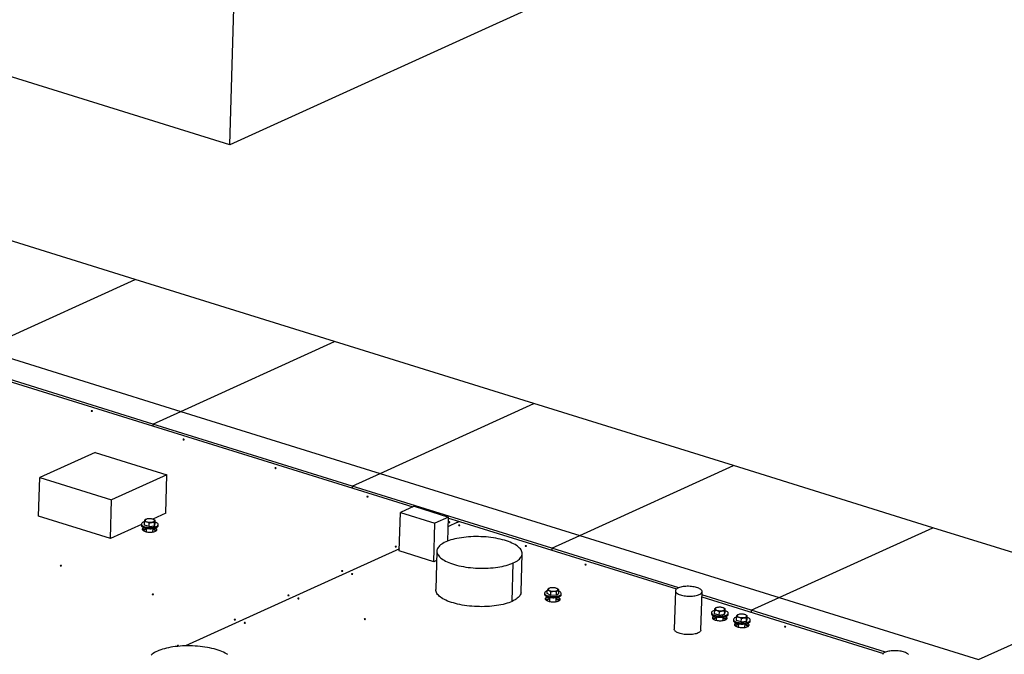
# Model space of a CAD drawing. Header units: millimetres. Extents: x 5 to 589, y 5 to 415.
# Tile 83 of 104: x 477 to 536, y 156 to 194. Entities that reach past the tile are written whole.
import ezdxf

# ---------------------------------------------------------------- set-up
doc = ezdxf.new("R2010")
doc.units = ezdxf.units.MM
doc.layers.add('TRAIT-FORT', color=4, linetype='Continuous', lineweight=25)

msp = doc.modelspace()

# ---------------------------------------------------------------- linework, layer by layer
at = {"layer": 'TRAIT-FORT', "color": 4, "linetype": 'Continuous', "lineweight": 25}
for p, q in [((489.90348, 186.36008), (335.50585, 234.38312)), ((553.97121, 215.46901), (489.90348, 186.36008)), ((489.90348, 186.36008), (490.14692, 194.48625)), ((484.26248, 178.34858), (472.38574, 182.04266)), ((475.10995, 174.19016), (484.26248, 178.34858)), ((496.13922, 174.6545), (484.26248, 178.34858)), ((475.10995, 174.19016), (486.98669, 170.49608)), ((486.98669, 170.49608), (496.13922, 174.6545)), ((508.01597, 170.96042), (496.13922, 174.6545)), ((485.32341, 169.74037), (473.44666, 173.43445)), ((476.36248, 172.41078), (500.80364, 164.80872)), ((498.86343, 166.802), (508.01597, 170.96042)), ((519.89271, 167.26634), (508.01597, 170.96042)), ((485.32341, 169.74037), (486.98669, 170.49608)), ((486.98669, 170.49608), (498.86343, 166.802)), ((485.32341, 169.74037), (485.31994, 169.6247)), ((497.20015, 166.04629), (485.32341, 169.74037)), ((481.88405, 168.04597), (478.59078, 166.54968)), ((481.88405, 168.04597), (486.15758, 166.71675)), ((510.74017, 163.10792), (519.89271, 167.26634)), ((531.76945, 163.57226), (519.89271, 167.26634)), ((478.52227, 164.26274), (478.59078, 166.54968)), ((478.59078, 166.54968), (482.86431, 165.22047)), ((486.15758, 166.71675), (482.86431, 165.22047)), ((486.08907, 164.42981), (486.15758, 166.71675)), ((497.20015, 166.04629), (498.86343, 166.802)), ((498.86343, 166.802), (510.74017, 163.10792)), ((497.20015, 166.04629), (497.19668, 165.93062)), ((509.07689, 162.35221), (497.20015, 166.04629)), ((482.7958, 162.93353), (482.86431, 165.22047)), ((500.88392, 164.8452), (500.06894, 164.47491)), ((500.88392, 164.8452), (502.93782, 164.20637)), ((482.7958, 162.93353), (478.52227, 164.26274)), ((486.08907, 164.42981), (485.31922, 164.08004)), ((500.00043, 162.18798), (500.06894, 164.47491)), ((500.06894, 164.47491), (502.12283, 163.83608)), ((502.93782, 164.20637), (502.12283, 163.83608)), ((502.89507, 162.77947), (502.93782, 164.20637)), ((484.63965, 163.77127), (482.7958, 162.93353)), ((484.64001, 163.78339), (484.63792, 163.71373)), ((484.82381, 163.72416), (484.82978, 163.92341)), ((485.10448, 163.64185), (484.82381, 163.72416)), ((484.94254, 164.07938), (484.91479, 164.06955)), ((485.10448, 163.64185), (485.11045, 163.8411)), ((485.10448, 163.64185), (485.42046, 163.68611)), ((485.37065, 164.06052), (485.35529, 164.06702)), ((485.42046, 163.68611), (485.42643, 163.88536)), ((485.42046, 163.68611), (485.45576, 163.81267)), ((485.45576, 163.81267), (485.46173, 164.01192)), ((485.63747, 163.68379), (485.63956, 163.75344)), ((502.05432, 161.54914), (502.12283, 163.83608)), ((503.42707, 163.87599), (502.92103, 163.64608)), ((502.93599, 164.14549), (503.57981, 163.94524)), ((503.42745, 163.87601), (503.57981, 163.94524)), ((503.57981, 163.94524), (516.50657, 159.92457)), ((484.93271, 163.53538), (484.92652, 163.32876)), ((485.32635, 163.31678), (485.33253, 163.5234)), ((509.07689, 162.35221), (510.74017, 163.10792)), ((510.74017, 163.10792), (522.61692, 159.41384)), ((522.61692, 159.41384), (531.76945, 163.57226)), ((543.64619, 159.87818), (531.76945, 163.57226)), ((500.00441, 162.32092), (487.2768, 156.53818)), ((502.05432, 161.54914), (500.00043, 162.18798)), ((502.23756, 162.17593), (502.16905, 159.88899)), ((507.24661, 159.73688), (507.31512, 162.02382)), ((509.07689, 162.35221), (509.07342, 162.23654)), ((516.64174, 159.99928), (509.07689, 162.35221)), ((502.22105, 161.62489), (502.05432, 161.54914)), ((506.7189, 159.18742), (506.78741, 161.47436)), ((508.64733, 159.67571), (508.64524, 159.60605)), ((508.80424, 159.65165), (508.81021, 159.8509)), ((509.01768, 159.54523), (508.80424, 159.65165)), ((508.94986, 159.9717), (508.92111, 159.96151)), ((509.01768, 159.54523), (509.02365, 159.74447)), ((509.36054, 159.55431), (509.01768, 159.54523)), ((509.36054, 159.55431), (509.36651, 159.75356)), ((509.36054, 159.55431), (509.48997, 159.66982)), ((509.37413, 159.95446), (509.36261, 159.95934)), ((509.48997, 159.66982), (509.49594, 159.86907)), ((509.64479, 159.57611), (509.64688, 159.64576)), ((516.44077, 159.81241), (516.37226, 157.52547)), ((517.95905, 157.47793), (518.02756, 159.76487)), ((520.95363, 158.65813), (518.02173, 159.57005)), ((534.49366, 155.71976), (543.64619, 159.87818)), ((508.94003, 159.42769), (508.93264, 159.18107)), ((509.33247, 159.1691), (509.33985, 159.41572)), ((518.01826, 159.45438), (528.82473, 156.09319)), ((520.95363, 158.65813), (522.61692, 159.41384)), ((522.61692, 159.41384), (534.49366, 155.71976)), ((518.58873, 158.51324), (518.58665, 158.44358)), ((518.77254, 158.45401), (518.77851, 158.65326)), ((519.05321, 158.3717), (518.77254, 158.45401)), ((518.89126, 158.80923), (518.86352, 158.7994)), ((519.05321, 158.3717), (519.05918, 158.57095)), ((519.05321, 158.3717), (519.36918, 158.41596)), ((519.31938, 158.79037), (519.30402, 158.79687)), ((519.36918, 158.41596), (519.37515, 158.61521)), ((519.36918, 158.41596), (519.40448, 158.54252)), ((519.40448, 158.54252), (519.41045, 158.74177)), ((519.5862, 158.41364), (519.58829, 158.48329)), ((520.1985, 158.40264), (520.17076, 158.3928)), ((520.62661, 158.38377), (520.61126, 158.39027)), ((520.71172, 158.13592), (520.71769, 158.33517)), ((520.95363, 158.65813), (520.95016, 158.54246)), ((528.9599, 156.1679), (520.95363, 158.65813)), ((518.88144, 158.26523), (518.87525, 158.05861)), ((519.27507, 158.04663), (519.28126, 158.25325)), ((519.89597, 158.10664), (519.89389, 158.03699)), ((520.07978, 158.04741), (520.08574, 158.24666)), ((520.36045, 157.96511), (520.07978, 158.04741)), ((520.18868, 157.85863), (520.18249, 157.65201)), ((520.36045, 157.96511), (520.36642, 158.16436)), ((520.36045, 157.96511), (520.67642, 158.00936)), ((520.58231, 157.64003), (520.5885, 157.84665)), ((520.67642, 158.00936), (520.68239, 158.20861)), ((520.67642, 158.00936), (520.71172, 158.13592)), ((520.89344, 158.00704), (520.89552, 158.0767))]:
    msp.add_line(p, q, dxfattribs=at)
at = {"layer": 'TRAIT-FORT', "color": 4, "linetype": 'Continuous', "lineweight": 25, "flags": 128}
for points in [[(481.71844, 170.51138), (481.72537, 170.51637), (481.72642, 170.52211), (481.72144, 170.52771), (481.71118, 170.53232), (481.6972, 170.53525), (481.68163, 170.53604), (481.66685, 170.53458), (481.6551, 170.53108), (481.64817, 170.52609), (481.64712, 170.52036), (481.6521, 170.51476), (481.66236, 170.51014), (481.67634, 170.50722), (481.69191, 170.50642), (481.70669, 170.50789), (481.71844, 170.51138)], [(487.18966, 168.80964), (487.19659, 168.81463), (487.19764, 168.82037), (487.19266, 168.82597), (487.1824, 168.83058), (487.16842, 168.83351), (487.15285, 168.8343), (487.13807, 168.83284), (487.12632, 168.82934), (487.11939, 168.82435), (487.11834, 168.81862), (487.12332, 168.81302), (487.13358, 168.8084), (487.14756, 168.80548), (487.16313, 168.80469), (487.17791, 168.80615), (487.18966, 168.80964)], [(492.66088, 167.1079), (492.66781, 167.11289), (492.66886, 167.11863), (492.66388, 167.12423), (492.65362, 167.12884), (492.63964, 167.13177), (492.62407, 167.13256), (492.60929, 167.1311), (492.59754, 167.1276), (492.59061, 167.12261), (492.58956, 167.11688), (492.59454, 167.11128), (492.6048, 167.10666), (492.61878, 167.10374), (492.63435, 167.10295), (492.64913, 167.10441), (492.66088, 167.1079)], [(498.1321, 165.40616), (498.13903, 165.41116), (498.14008, 165.41689), (498.1351, 165.42249), (498.12483, 165.4271), (498.11086, 165.43003), (498.09529, 165.43082), (498.08051, 165.42936), (498.06876, 165.42586), (498.06183, 165.42087), (498.06077, 165.41514), (498.06576, 165.40954), (498.07602, 165.40492), (498.09, 165.402), (498.10556, 165.40121), (498.12035, 165.40267), (498.1321, 165.40616)], [(484.6379, 163.7129), (484.64193, 163.68813), (484.6548, 163.66355), (484.67628, 163.6396), (484.706, 163.61671), (484.74343, 163.59528), (484.78789, 163.5757), (484.83859, 163.55831), (484.89463, 163.54343), (484.95501, 163.53133), (485.01865, 163.52221), (485.08441, 163.51624), (485.15113, 163.51352), (485.2176, 163.51412), (485.28265, 163.518), (485.34511, 163.52512), (485.40387, 163.53533), (485.45788, 163.54846), (485.50618, 163.56427), (485.5479, 163.58248), (485.5823, 163.60277), (485.60877, 163.62477), (485.62683, 163.64809), (485.63616, 163.67231), (485.63747, 163.68379)], [(484.82894, 163.92129), (484.79469, 163.91113), (484.74958, 163.89408), (484.71143, 163.87479), (484.68093, 163.8536), (484.65861, 163.83089), (484.64489, 163.80706), (484.63999, 163.78255)], [(484.63999, 163.78255), (484.64401, 163.75778), (484.65688, 163.73321), (484.67837, 163.70926), (484.70809, 163.68636), (484.74552, 163.66494), (484.78998, 163.64535), (484.84068, 163.62797), (484.89672, 163.61309), (484.9571, 163.60098), (485.02074, 163.59186), (485.0865, 163.58589), (485.15321, 163.58318), (485.21969, 163.58377), (485.28473, 163.58766), (485.3472, 163.59477), (485.40596, 163.60498), (485.45997, 163.61811), (485.50826, 163.63392), (485.54998, 163.65213), (485.58438, 163.67242), (485.61085, 163.69442), (485.62891, 163.71774), (485.63825, 163.74196), (485.63868, 163.76666), (485.63022, 163.79138), (485.613, 163.8157), (485.58734, 163.83918), (485.55369, 163.86139), (485.51266, 163.88194), (485.46497, 163.90046), (485.45845, 163.90266)], [(484.86334, 164.01867), (484.8627, 163.99978), (484.8712, 163.98093), (484.88856, 163.9627), (484.91421, 163.94569), (484.94733, 163.93045), (484.98687, 163.91746), (485.03154, 163.90715), (485.07992, 163.89983), (485.13044, 163.89576), (485.18149, 163.89505), (485.23142, 163.89774), (485.27863, 163.90373), (485.3216, 163.91284), (485.35895, 163.92476), (485.38948, 163.93913), (485.41221, 163.95547), (485.4264, 163.97325), (485.43161, 163.99192), (485.42766, 164.01087), (485.41468, 164.02948), (485.39309, 164.04717), (485.36358, 164.06336), (485.32711, 164.07753), (485.28483, 164.08923), (485.23812, 164.09808), (485.18847, 164.1038), (485.13748, 164.1062), (485.08678, 164.10521), (485.03802, 164.10085), (484.99275, 164.09327), (484.95242, 164.08271), (484.91835, 164.06951), (484.89161, 164.0541), (484.87308, 164.03697), (484.86334, 164.01867)], [(503.00948, 163.88913), (503.01641, 163.89412), (503.01746, 163.89985), (503.01248, 163.90545), (503.00222, 163.91007), (502.98824, 163.91299), (502.97267, 163.91378), (502.95789, 163.91232), (502.94614, 163.90883), (502.93921, 163.90383), (502.93816, 163.8981), (502.94314, 163.8925), (502.9534, 163.88789), (502.96738, 163.88496), (502.98295, 163.88417), (502.99773, 163.88563), (503.00948, 163.88913)], [(503.60332, 163.70442), (503.61025, 163.70942), (503.6113, 163.71515), (503.60632, 163.72075), (503.59605, 163.72536), (503.58208, 163.72829), (503.56651, 163.72908), (503.55173, 163.72762), (503.53998, 163.72412), (503.53305, 163.71913), (503.53199, 163.7134), (503.53698, 163.7078), (503.54724, 163.70318), (503.56122, 163.70026), (503.57678, 163.69947), (503.59157, 163.70093), (503.60332, 163.70442)], [(484.7857, 163.57494), (484.78434, 163.57433), (484.74987, 163.55597), (484.72316, 163.53579), (484.70475, 163.51421), (484.69501, 163.49165), (484.69413, 163.46859), (484.70215, 163.44548), (484.71889, 163.4228), (484.74402, 163.40102), (484.77701, 163.38057), (484.81721, 163.36187), (484.86379, 163.3453), (484.91581, 163.3312), (484.9722, 163.31986), (485.03182, 163.3115), (485.09345, 163.3063), (485.15584, 163.30436), (485.21772, 163.30573), (485.27783, 163.31037), (485.33495, 163.31819), (485.38791, 163.32903), (485.43563, 163.34268), (485.47715, 163.35884)], [(484.83542, 163.55909), (484.82481, 163.55567), (484.78329, 163.5395), (484.74883, 163.52114), (484.72212, 163.50097), (484.7037, 163.47938), (484.69546, 163.4622)], [(484.83497, 163.55895), (484.82481, 163.55567), (484.78329, 163.5395), (484.74883, 163.52114), (484.72212, 163.50097), (484.7037, 163.47938), (484.69546, 163.4622)], [(485.56498, 163.43615), (485.55829, 163.45286), (485.54155, 163.47554), (485.51643, 163.49733), (485.48343, 163.51778), (485.44323, 163.53648), (485.43107, 163.54124)], [(485.56498, 163.43615), (485.55829, 163.45286), (485.54155, 163.47554), (485.51643, 163.49733), (485.48343, 163.51778), (485.44323, 163.53648), (485.43151, 163.54107)], [(485.47715, 163.35884), (485.51161, 163.3772), (485.53832, 163.39738), (485.55674, 163.41896), (485.56648, 163.44152), (485.56735, 163.46458), (485.55934, 163.48769), (485.5426, 163.51037), (485.51747, 163.53215), (485.48447, 163.5526), (485.48165, 163.5541)], [(506.78741, 161.47436), (506.87569, 161.51717), (506.95659, 161.56203), (507.02984, 161.60878), (507.09517, 161.65726), (507.15235, 161.70728), (507.20119, 161.75869), (507.24151, 161.81129), (507.27318, 161.86491), (507.29607, 161.91936), (507.31011, 161.97444), (507.31525, 162.02995), (507.31148, 162.08572), (507.2988, 162.14153), (507.27726, 162.1972), (507.24693, 162.25253), (507.20793, 162.30732), (507.16038, 162.36138), (507.10447, 162.41452), (507.04037, 162.46656), (506.96832, 162.51731), (506.88857, 162.56659), (506.80141, 162.61423), (506.70713, 162.66007), (506.60606, 162.70394), (506.49857, 162.74569), (506.38504, 162.78517), (506.26585, 162.82224), (506.14142, 162.85677), (506.01221, 162.88865), (505.87865, 162.91776), (505.74122, 162.94399), (505.6004, 162.96726), (505.45669, 162.98748), (505.31059, 163.00458), (505.16261, 163.01851), (505.01327, 163.0292), (504.86311, 163.03664), (504.71263, 163.04078), (504.56238, 163.04162), (504.41289, 163.03915), (504.26466, 163.03338), (504.11824, 163.02434), (503.97413, 163.01204), (503.83283, 162.99654), (503.69485, 162.9779), (503.56067, 162.95616), (503.43076, 162.93142), (503.30558, 162.90376), (503.18556, 162.87328), (503.07113, 162.84008), (502.96268, 162.80428), (502.86061, 162.766), (502.76527, 162.72539)], [(499.81538, 162.4379), (499.82231, 162.44289), (499.82336, 162.44863), (499.81838, 162.45423), (499.80812, 162.45884), (499.79414, 162.46176), (499.77857, 162.46256), (499.76379, 162.46109), (499.75204, 162.4576), (499.74511, 162.45261), (499.74406, 162.44687), (499.74904, 162.44127), (499.7593, 162.43666), (499.77328, 162.43374), (499.78885, 162.43294), (499.80363, 162.43441), (499.81538, 162.4379)], [(502.76527, 162.72539), (502.67699, 162.68258), (502.59609, 162.63772), (502.52284, 162.59097), (502.45751, 162.5425), (502.40033, 162.49247), (502.35149, 162.44106), (502.31117, 162.38846), (502.27951, 162.33484), (502.25661, 162.28039), (502.24257, 162.22531), (502.23743, 162.1698), (502.2412, 162.11403), (502.25389, 162.05822), (502.27543, 162.00255), (502.30575, 161.94722), (502.34475, 161.89243), (502.3923, 161.83837), (502.44822, 161.78523), (502.51231, 161.73319), (502.58436, 161.68244), (502.66411, 161.63316), (502.75128, 161.58552), (502.84556, 161.53968), (502.94662, 161.49581), (503.05411, 161.45406), (503.16765, 161.41458), (503.28684, 161.37751), (503.41126, 161.34298), (503.54047, 161.3111), (503.67403, 161.282), (503.81146, 161.25576), (503.95228, 161.2325), (504.09599, 161.21228), (504.24209, 161.19517), (504.39007, 161.18125), (504.53941, 161.17055), (504.68957, 161.16311), (504.84005, 161.15897), (504.9903, 161.15813), (505.13979, 161.1606), (505.28801, 161.16637), (505.43444, 161.17541), (505.57855, 161.18771), (505.71984, 161.20321), (505.85782, 161.22186), (505.99201, 161.24359), (506.12192, 161.26833), (506.2471, 161.29599), (506.36712, 161.32647), (506.48155, 161.35967), (506.58999, 161.39547), (506.69207, 161.43375), (506.78741, 161.47436)], [(507.56223, 162.47306), (507.56916, 162.47806), (507.57021, 162.48379), (507.56523, 162.48939), (507.55497, 162.494), (507.54099, 162.49693), (507.52542, 162.49772), (507.51064, 162.49626), (507.49889, 162.49276), (507.49196, 162.48777), (507.49091, 162.48204), (507.49589, 162.47644), (507.50615, 162.47182), (507.52013, 162.4689), (507.5357, 162.46811), (507.55048, 162.46957), (507.56223, 162.47306)], [(479.88448, 161.30299), (479.89141, 161.30799), (479.89247, 161.31372), (479.88748, 161.31932), (479.87722, 161.32393), (479.86324, 161.32686), (479.84768, 161.32765), (479.83289, 161.32619), (479.82114, 161.32269), (479.81421, 161.3177), (479.81316, 161.31197), (479.81814, 161.30637), (479.82841, 161.30175), (479.84238, 161.29883), (479.85795, 161.29804), (479.87273, 161.2995), (479.88448, 161.30299)], [(511.12525, 161.36484), (511.13218, 161.36983), (511.13324, 161.37556), (511.12825, 161.38116), (511.11799, 161.38578), (511.10401, 161.3887), (511.08845, 161.3895), (511.07366, 161.38803), (511.06191, 161.38454), (511.05498, 161.37955), (511.05393, 161.37381), (511.05891, 161.36821), (511.06918, 161.3636), (511.08315, 161.36067), (511.09872, 161.35988), (511.1135, 161.36134), (511.12525, 161.36484)], [(496.62128, 160.98667), (496.62821, 160.99167), (496.62926, 160.9974), (496.62428, 161.003), (496.61402, 161.00761), (496.60004, 161.01054), (496.58447, 161.01133), (496.56969, 161.00987), (496.55794, 161.00637), (496.55101, 161.00138), (496.54996, 160.99565), (496.55494, 160.99005), (496.5652, 160.98543), (496.57918, 160.98251), (496.59475, 160.98172), (496.60953, 160.98318), (496.62128, 160.98667)], [(497.21512, 160.80197), (497.22205, 160.80696), (497.2231, 160.81269), (497.21812, 160.81829), (497.20785, 160.82291), (497.19388, 160.82583), (497.17831, 160.82663), (497.16353, 160.82516), (497.15178, 160.82167), (497.14485, 160.81668), (497.14379, 160.81094), (497.14878, 160.80534), (497.15904, 160.80073), (497.17302, 160.7978), (497.18858, 160.79701), (497.20337, 160.79847), (497.21512, 160.80197)], [(517.86264, 159.59316), (517.91056, 159.61766), (517.95082, 159.64409), (517.98296, 159.67216), (518.00661, 159.70156), (518.02151, 159.73193), (518.02749, 159.76296), (518.02448, 159.79427), (518.01251, 159.82552), (517.99173, 159.85635), (517.96236, 159.88641), (517.92475, 159.91537), (517.8793, 159.94288), (517.82655, 159.96866), (517.76709, 159.99239), (517.70159, 160.01381), (517.63079, 160.03269), (517.5555, 160.04879), (517.47657, 160.06195), (517.39489, 160.07201), (517.31139, 160.07887), (517.22701, 160.08243), (517.14272, 160.08267), (517.05946, 160.07957), (516.97818, 160.07318), (516.8998, 160.06356), (516.82521, 160.05083), (516.75526, 160.03512), (516.69073, 160.01663), (516.63236, 159.99555), (516.5808, 159.97213), (516.53665, 159.94663), (516.50041, 159.91933), (516.47247, 159.89056), (516.45317, 159.86063), (516.44272, 159.82989), (516.44123, 159.79868), (516.44873, 159.76735), (516.46512, 159.73627), (516.49023, 159.70578), (516.52377, 159.67623), (516.56536, 159.64795), (516.61453, 159.62127), (516.67072, 159.59648), (516.73329, 159.57387), (516.80153, 159.55369), (516.87468, 159.53618), (516.9519, 159.52152), (517.03232, 159.5099), (517.11503, 159.50143), (517.19909, 159.49621), (517.28354, 159.49431), (517.36744, 159.49574), (517.44982, 159.50049), (517.52976, 159.50851), (517.60635, 159.5197), (517.67873, 159.53394), (517.74607, 159.55106), (517.8076, 159.57088), (517.86264, 159.59316)], [(485.3557, 159.60125), (485.36263, 159.60625), (485.36368, 159.61198), (485.3587, 159.61758), (485.34844, 159.62219), (485.33446, 159.62512), (485.31889, 159.62591), (485.30411, 159.62445), (485.29236, 159.62095), (485.28543, 159.61596), (485.28438, 159.61023), (485.28936, 159.60463), (485.29962, 159.60001), (485.3136, 159.59709), (485.32917, 159.5963), (485.34395, 159.59776), (485.3557, 159.60125)], [(493.42718, 159.53544), (493.43411, 159.54044), (493.43517, 159.54617), (493.43018, 159.55177), (493.41992, 159.55638), (493.40594, 159.55931), (493.39038, 159.5601), (493.37559, 159.55864), (493.36384, 159.55515), (493.35691, 159.55015), (493.35586, 159.54442), (493.36084, 159.53882), (493.37111, 159.53421), (493.38508, 159.53128), (493.40065, 159.53049), (493.41543, 159.53195), (493.42718, 159.53544)], [(506.7189, 159.18742), (506.62355, 159.14681), (506.52148, 159.10853), (506.41304, 159.07273), (506.29861, 159.03953), (506.17859, 159.00905), (506.05341, 158.98139), (505.92349, 158.95665), (505.78931, 158.93492), (505.65133, 158.91627), (505.51004, 158.90077), (505.36593, 158.88847), (505.2195, 158.87943), (505.07128, 158.87366), (504.92178, 158.87119), (504.77153, 158.87203), (504.62106, 158.87617), (504.47089, 158.88361), (504.32156, 158.89431), (504.17358, 158.90823), (504.02748, 158.92533), (503.88376, 158.94556), (503.74294, 158.96882), (503.60552, 158.99506), (503.47196, 159.02416), (503.34274, 159.05604), (503.21832, 159.09057), (503.09913, 159.12764), (502.98559, 159.16712), (502.8781, 159.20887), (502.77704, 159.25274), (502.68276, 159.29858), (502.59559, 159.34622), (502.51585, 159.3955), (502.4438, 159.44625), (502.3797, 159.49829), (502.32378, 159.55143), (502.27624, 159.60549), (502.23723, 159.66028), (502.20691, 159.71561), (502.18537, 159.77128), (502.17269, 159.82709), (502.16891, 159.88286), (502.1691, 159.89083)], [(507.24661, 159.73688), (507.2416, 159.6875), (507.22756, 159.63242), (507.20467, 159.57798), (507.173, 159.52436), (507.13268, 159.47175), (507.08384, 159.42034), (507.02666, 159.37032), (506.96132, 159.32184), (506.88808, 159.2751), (506.80717, 159.23024), (506.7189, 159.18742)], [(508.64524, 159.60605), (508.64729, 159.58709), (508.6578, 159.56242), (508.67701, 159.53826), (508.70457, 159.51504), (508.73999, 159.49318), (508.78264, 159.47307)], [(508.80885, 159.80565), (508.76834, 159.79121), (508.72826, 159.77248), (508.69564, 159.75177), (508.67109, 159.72943), (508.65503, 159.70586), (508.64775, 159.68149), (508.64938, 159.65675), (508.65989, 159.63207), (508.6791, 159.60791), (508.70666, 159.5847), (508.74208, 159.56284), (508.78472, 159.54272)], [(508.78264, 159.47307), (508.83175, 159.45506), (508.88645, 159.43948), (508.94577, 159.42661), (509.00864, 159.41667), (509.07395, 159.40984), (509.14052, 159.40625), (509.20718, 159.40595), (509.27273, 159.40896), (509.33599, 159.41522), (509.39585, 159.42462), (509.45123, 159.43698), (509.50115, 159.4521), (509.54472, 159.4697), (509.58115, 159.48946), (509.60979, 159.51104), (509.63015, 159.53404), (509.64184, 159.55807), (509.64479, 159.57611)], [(508.78472, 159.54272), (508.83384, 159.52472), (508.88854, 159.50914), (508.94786, 159.49626), (509.01073, 159.48632), (509.07604, 159.47949), (509.14261, 159.4759), (509.20927, 159.4756), (509.27481, 159.47861), (509.33808, 159.48487), (509.39794, 159.49427), (509.45332, 159.50664), (509.50324, 159.52175), (509.5468, 159.53935), (509.58323, 159.55911), (509.61188, 159.58069), (509.63223, 159.6037), (509.64393, 159.62772), (509.64676, 159.65233), (509.64068, 159.67709), (509.62578, 159.70156), (509.60235, 159.72531), (509.57079, 159.74789), (509.53167, 159.76893), (509.49342, 159.78514)], [(508.92972, 159.83373), (508.96468, 159.81905), (509.00573, 159.80674), (509.05154, 159.7972), (509.10065, 159.79073), (509.15148, 159.78756), (509.20239, 159.78776), (509.25174, 159.79135), (509.29796, 159.7982), (509.33955, 159.80809), (509.37518, 159.82072), (509.4037, 159.83566), (509.4242, 159.85244), (509.43601, 159.87052), (509.43877, 159.88932), (509.43237, 159.90824), (509.41703, 159.92666), (509.39323, 159.944), (509.36175, 159.9597), (509.3236, 159.97325), (509.27999, 159.98422), (509.23234, 159.99225), (509.18217, 159.99709), (509.13109, 159.99859), (509.08076, 159.99668), (509.03278, 159.99144), (508.9887, 159.98304), (508.94994, 159.97173), (508.91773, 159.95789), (508.89312, 159.94197), (508.8769, 159.92447), (508.86958, 159.90595), (508.87141, 159.88701), (508.88233, 159.86827), (508.90197, 159.85031), (508.92972, 159.83373)], [(494.02102, 159.35074), (494.02795, 159.35573), (494.029, 159.36147), (494.02402, 159.36707), (494.01376, 159.37168), (493.99978, 159.37461), (493.98421, 159.3754), (493.96943, 159.37394), (493.95768, 159.37044), (493.95075, 159.36545), (493.9497, 159.35972), (493.95468, 159.35412), (493.96494, 159.3495), (493.97892, 159.34658), (493.99449, 159.34578), (494.00927, 159.34725), (494.02102, 159.35074)], [(508.83176, 159.45424), (508.80074, 159.44333), (508.76243, 159.42593), (508.73141, 159.40654), (508.70829, 159.38555), (508.69352, 159.36336), (508.68737, 159.34041), (508.68998, 159.31714), (508.70129, 159.294), (508.72108, 159.27145), (508.74896, 159.24992), (508.7844, 159.22984), (508.8267, 159.21159), (508.87504, 159.19553), (508.92849, 159.18198), (508.98598, 159.17118), (509.04642, 159.16337), (509.10863, 159.15868), (509.17138, 159.15721), (509.23347, 159.15899), (509.29368, 159.16399), (509.35084, 159.17209), (509.40383, 159.18316), (509.45164, 159.19697), (509.49332, 159.21326), (509.49332, 159.21326)], [(508.89894, 159.43686), (508.89507, 159.43606), (508.84455, 159.42359), (508.79969, 159.40851), (508.76139, 159.3911), (508.73037, 159.37171), (508.70725, 159.35072), (508.69247, 159.32853), (508.68917, 159.32007)], [(508.89785, 159.43663), (508.89507, 159.43606), (508.84455, 159.42359), (508.79969, 159.40851), (508.76139, 159.3911), (508.73037, 159.37171), (508.70725, 159.35072), (508.69247, 159.32853), (508.68917, 159.32007)], [(508.9368, 159.31961), (508.89622, 159.30999), (508.85466, 159.29642), (508.81963, 159.2805), (508.79195, 159.26262), (508.77227, 159.24317), (508.76767, 159.23659)], [(509.50047, 159.21464), (509.49517, 159.22307), (509.47605, 159.24359), (509.4489, 159.26301), (509.41435, 159.28086), (509.37321, 159.29673), (509.33662, 159.30764)], [(509.58382, 159.29326), (509.57844, 159.30781), (509.56285, 159.3307), (509.53896, 159.3528), (509.50722, 159.37365), (509.46825, 159.39286), (509.42282, 159.41006), (509.38142, 159.4224)], [(509.58382, 159.29326), (509.57844, 159.30781), (509.56285, 159.3307), (509.53896, 159.3528), (509.50722, 159.37365), (509.46825, 159.39286), (509.42282, 159.41006), (509.3825, 159.42211)], [(509.49332, 159.21326), (509.52807, 159.2317), (509.5552, 159.25193), (509.5742, 159.27358), (509.58468, 159.2962), (509.58646, 159.31937), (509.57948, 159.34263), (509.56389, 159.36553), (509.54, 159.38762), (509.50826, 159.40848), (509.46929, 159.42769), (509.44952, 159.43573)], [(518.58663, 158.44275), (518.59065, 158.41798), (518.60352, 158.3934), (518.62501, 158.36945), (518.65473, 158.34656), (518.69215, 158.32513), (518.73662, 158.30555), (518.78732, 158.28816), (518.84336, 158.27328), (518.90374, 158.26118), (518.96737, 158.25206), (519.03314, 158.24609), (519.09985, 158.24337), (519.16632, 158.24397), (519.23137, 158.24785), (519.29383, 158.25497), (519.35259, 158.26518), (519.4066, 158.27831), (519.4549, 158.29412), (519.49662, 158.31233), (519.53102, 158.33262), (519.55749, 158.35462), (519.57555, 158.37794), (519.58488, 158.40216), (519.5862, 158.41364)], [(518.77767, 158.65114), (518.74341, 158.64098), (518.6983, 158.62393), (518.66016, 158.60464), (518.62965, 158.58345), (518.60734, 158.56074), (518.59361, 158.53691), (518.58872, 158.5124)], [(518.58872, 158.5124), (518.59274, 158.48763), (518.60561, 158.46306), (518.6271, 158.43911), (518.65682, 158.41621), (518.69424, 158.39479), (518.7387, 158.3752), (518.7894, 158.35782), (518.84545, 158.34294), (518.90582, 158.33083), (518.96946, 158.32171), (519.03522, 158.31574), (519.10194, 158.31303), (519.16841, 158.31362), (519.23346, 158.31751), (519.29592, 158.32462), (519.35468, 158.33483), (519.40869, 158.34796), (519.45699, 158.36377), (519.49871, 158.38198), (519.53311, 158.40227), (519.55958, 158.42427), (519.57764, 158.44759), (519.58697, 158.47181), (519.58741, 158.49651), (519.57894, 158.52123), (519.56173, 158.54555), (519.53607, 158.56903), (519.50242, 158.59124), (519.46138, 158.61179), (519.41369, 158.63031), (519.40718, 158.63251)], [(518.73489, 158.305), (518.73306, 158.30418), (518.6986, 158.28582), (518.67189, 158.26564), (518.65347, 158.24406), (518.64373, 158.2215), (518.64286, 158.19844), (518.65088, 158.17533), (518.66762, 158.15265), (518.69274, 158.13087), (518.72574, 158.11042), (518.76594, 158.09172), (518.81252, 158.07515), (518.86454, 158.06105), (518.92093, 158.04971), (518.98055, 158.04135), (519.04218, 158.03615), (519.10457, 158.03421), (519.16645, 158.03558), (519.22656, 158.04022), (519.28368, 158.04804), (519.33663, 158.05888), (519.38436, 158.07253), (519.42587, 158.08869)], [(518.81206, 158.74852), (518.81143, 158.72963), (518.81993, 158.71078), (518.83728, 158.69255), (518.86293, 158.67554), (518.89606, 158.6603), (518.93559, 158.64731), (518.98027, 158.637), (519.02864, 158.62968), (519.07917, 158.62561), (519.13022, 158.6249), (519.18015, 158.62759), (519.22736, 158.63358), (519.27033, 158.64269), (519.30768, 158.65461), (519.3382, 158.66898), (519.36093, 158.68532), (519.37513, 158.7031), (519.38033, 158.72177), (519.37638, 158.74072), (519.36341, 158.75933), (519.34182, 158.77702), (519.31231, 158.79321), (519.27583, 158.80738), (519.23356, 158.81908), (519.18684, 158.82793), (519.13719, 158.83365), (519.0862, 158.83605), (519.03551, 158.83506), (518.98674, 158.8307), (518.94147, 158.82312), (518.90115, 158.81256), (518.86707, 158.79936), (518.84034, 158.78395), (518.8218, 158.76682), (518.81206, 158.74852)], [(520.1193, 158.34192), (520.11867, 158.32304), (520.12716, 158.30418), (520.14452, 158.28596), (520.17017, 158.26895), (520.2033, 158.25371), (520.24283, 158.24072), (520.2875, 158.2304), (520.33588, 158.22309), (520.3864, 158.21901), (520.43745, 158.21831), (520.48738, 158.22099), (520.53459, 158.22699), (520.57756, 158.23609), (520.61491, 158.24802), (520.64544, 158.26238), (520.66817, 158.27872), (520.68236, 158.29651), (520.68757, 158.31518), (520.68362, 158.33412), (520.67064, 158.35274), (520.64905, 158.37042), (520.61955, 158.38661), (520.58307, 158.40079), (520.54079, 158.41249), (520.49408, 158.42134), (520.44443, 158.42705), (520.39344, 158.42945), (520.34275, 158.42846), (520.29398, 158.4241), (520.24871, 158.41652), (520.20839, 158.40597), (520.17431, 158.39277), (520.14757, 158.37735), (520.12904, 158.36022), (520.1193, 158.34192)], [(490.23308, 158.08422), (490.24001, 158.08921), (490.24107, 158.09494), (490.23608, 158.10054), (490.22582, 158.10516), (490.21184, 158.10808), (490.19628, 158.10888), (490.18149, 158.10741), (490.16974, 158.10392), (490.16281, 158.09893), (490.16176, 158.09319), (490.16674, 158.08759), (490.17701, 158.08298), (490.19098, 158.08005), (490.20655, 158.07926), (490.22133, 158.08072), (490.23308, 158.08422)], [(490.82692, 157.89951), (490.83385, 157.90451), (490.8349, 157.91024), (490.82992, 157.91584), (490.81966, 157.92045), (490.80568, 157.92338), (490.79011, 157.92417), (490.77533, 157.92271), (490.76358, 157.91922), (490.75665, 157.91422), (490.7556, 157.90849), (490.76058, 157.90289), (490.77084, 157.89828), (490.78482, 157.89535), (490.80039, 157.89456), (490.81517, 157.89602), (490.82692, 157.89951)], [(497.97993, 158.11938), (497.98686, 158.12437), (497.98792, 158.13011), (497.98293, 158.13571), (497.97267, 158.14032), (497.95869, 158.14325), (497.94313, 158.14404), (497.92834, 158.14258), (497.91659, 158.13908), (497.90966, 158.13409), (497.90861, 158.12836), (497.91359, 158.12276), (497.92386, 158.11814), (497.93783, 158.11522), (497.9534, 158.11442), (497.96818, 158.11589), (497.97993, 158.11938)], [(518.78485, 158.28915), (518.74949, 158.27676), (518.71163, 158.25923), (518.68133, 158.23968), (518.6592, 158.21853), (518.64569, 158.19621), (518.64419, 158.19205)], [(518.78445, 158.28903), (518.77354, 158.28552), (518.73202, 158.26935), (518.69756, 158.25099), (518.67084, 158.23082), (518.65243, 158.20923), (518.64419, 158.19205)], [(518.87941, 158.1974), (518.83077, 158.18614), (518.78783, 158.17211), (518.75163, 158.15566), (518.72302, 158.13718), (518.70269, 158.11709), (518.70265, 158.11705)], [(519.45085, 158.09464), (519.44968, 158.09632), (519.42993, 158.11752), (519.40188, 158.13758), (519.36617, 158.15603), (519.32366, 158.17243), (519.27923, 158.18542)], [(519.51371, 158.166), (519.51022, 158.17611), (519.49585, 158.19908), (519.47289, 158.22129), (519.44181, 158.24226), (519.40325, 158.26157), (519.37911, 158.27135)], [(519.51371, 158.166), (519.50702, 158.18271), (519.49028, 158.20539), (519.46515, 158.22718), (519.43215, 158.24763), (519.39196, 158.26633), (519.3795, 158.2712)], [(519.42587, 158.08869), (519.46034, 158.10705), (519.48705, 158.12723), (519.50546, 158.14881), (519.51521, 158.17137), (519.51608, 158.19443), (519.50806, 158.21754), (519.49132, 158.24022), (519.4662, 158.262), (519.4332, 158.28245), (519.42992, 158.28418)], [(519.89387, 158.03615), (519.89789, 158.01138), (519.91076, 157.98681), (519.93225, 157.96286), (519.96197, 157.93997), (519.99939, 157.91854), (520.04385, 157.89895), (520.09455, 157.88157), (520.1506, 157.86669), (520.21097, 157.85458), (520.27461, 157.84546), (520.34037, 157.83949), (520.40709, 157.83678), (520.47356, 157.83737), (520.53861, 157.84126), (520.60107, 157.84837), (520.65983, 157.85858), (520.71384, 157.87171), (520.76214, 157.88752), (520.80386, 157.90574), (520.83826, 157.92602), (520.86473, 157.94802), (520.88279, 157.97134), (520.89212, 157.99556), (520.89344, 158.00704)], [(520.08569, 158.24475), (520.05065, 158.23438), (520.00554, 158.21733), (519.96739, 158.19804), (519.93689, 158.17685), (519.91458, 158.15414), (519.90085, 158.13032), (519.89595, 158.1058)], [(519.89595, 158.1058), (519.89997, 158.08104), (519.91284, 158.05646), (519.93433, 158.03251), (519.96405, 158.00962), (520.00148, 157.98819), (520.04594, 157.96861), (520.09664, 157.95122), (520.15268, 157.93634), (520.21306, 157.92423), (520.2767, 157.91511), (520.34246, 157.90914), (520.40917, 157.90643), (520.47565, 157.90702), (520.5407, 157.91091), (520.60316, 157.91803), (520.66192, 157.92824), (520.71593, 157.94137), (520.76422, 157.95718), (520.80595, 157.97539), (520.84035, 157.99567), (520.86681, 158.01767), (520.88488, 158.04099), (520.89421, 158.06522), (520.89465, 158.08991), (520.88618, 158.11464), (520.86896, 158.13896), (520.8433, 158.16243), (520.80965, 158.18464), (520.76862, 158.20519), (520.72093, 158.22372), (520.71442, 158.22592)], [(520.04597, 157.9001), (520.0403, 157.89758), (520.00584, 157.87923), (519.97912, 157.85905), (519.96071, 157.83746), (519.95097, 157.81491), (519.9501, 157.79184), (519.95811, 157.76873), (519.97485, 157.74606), (519.99998, 157.72427), (520.03298, 157.70382), (520.07318, 157.68512), (520.11976, 157.66855), (520.17177, 157.65445), (520.22816, 157.64311), (520.28778, 157.63475), (520.34941, 157.62955), (520.41181, 157.62762), (520.47369, 157.62899), (520.5338, 157.63363), (520.59091, 157.64145), (520.64387, 157.65229), (520.69159, 157.66593), (520.73311, 157.68209), (520.73311, 157.68209)], [(520.09251, 157.88269), (520.08077, 157.87892), (520.03926, 157.86276), (520.00479, 157.8444), (519.97808, 157.82422), (519.95967, 157.80264), (519.95142, 157.78545)], [(520.09237, 157.88265), (520.08077, 157.87892), (520.03926, 157.86276), (520.00479, 157.8444), (519.97808, 157.82422), (519.95967, 157.80264), (519.95142, 157.78545)], [(520.82094, 157.7594), (520.81426, 157.77612), (520.79751, 157.79879), (520.77239, 157.82058), (520.73939, 157.84103), (520.69919, 157.85973), (520.68593, 157.86491)], [(520.82094, 157.7594), (520.81426, 157.77612), (520.79751, 157.79879), (520.77239, 157.82058), (520.73939, 157.84103), (520.69919, 157.85973), (520.68607, 157.86486)], [(520.73311, 157.68209), (520.76758, 157.70045), (520.79429, 157.72063), (520.8127, 157.74222), (520.82244, 157.76477), (520.82332, 157.78784), (520.8153, 157.81094), (520.79856, 157.83362), (520.77343, 157.85541), (520.74043, 157.87586), (520.73343, 157.87951)], [(517.79413, 157.30622), (517.73909, 157.28394), (517.67756, 157.26412), (517.61022, 157.247), (517.53784, 157.23276), (517.46125, 157.22157), (517.38131, 157.21356), (517.29893, 157.2088), (517.21503, 157.20737), (517.13058, 157.20927), (517.04652, 157.21449), (516.96381, 157.22296), (516.88339, 157.23459), (516.80617, 157.24924), (516.73302, 157.26675), (516.66478, 157.28693), (516.60221, 157.30954), (516.54602, 157.33433), (516.49685, 157.36101), (516.45526, 157.38929), (516.42172, 157.41884), (516.39661, 157.44933), (516.38022, 157.48041), (516.37272, 157.51174), (516.37226, 157.52547)], [(517.95905, 157.47793), (517.95898, 157.47602), (517.953, 157.445), (517.9381, 157.41462), (517.91445, 157.38522), (517.88231, 157.35715), (517.84205, 157.33072), (517.79413, 157.30622)], [(523.002, 157.67076), (523.00892, 157.67575), (523.00998, 157.68148), (523.00499, 157.68708), (522.99473, 157.6917), (522.98075, 157.69462), (522.96519, 157.69542), (522.9504, 157.69395), (522.93865, 157.69046), (522.93172, 157.68547), (522.93067, 157.67973), (522.93566, 157.67413), (522.94592, 157.66952), (522.9599, 157.66659), (522.97546, 157.6658), (522.99024, 157.66726), (523.002, 157.67076)], [(486.8488, 156.54658), (486.85573, 156.55157), (486.85678, 156.55731), (486.8518, 156.56291), (486.84154, 156.56752), (486.82756, 156.57045), (486.81199, 156.57124), (486.79721, 156.56978), (486.78546, 156.56628), (486.77853, 156.56129), (486.77748, 156.55556), (486.78246, 156.54996), (486.79272, 156.54534), (486.8067, 156.54242), (486.82227, 156.54162), (486.83705, 156.54309), (486.8488, 156.54658)], [(485.59217, 156.2235), (485.50389, 156.18069), (485.42299, 156.13583), (485.34974, 156.08908), (485.28441, 156.04061), (485.22722, 155.99058)], [(489.79518, 156.01541), (489.71543, 156.0647), (489.62827, 156.11234), (489.53399, 156.15818), (489.43293, 156.20205), (489.32544, 156.24379), (489.2119, 156.28327), (489.09272, 156.32034), (488.9683, 156.35488), (488.83908, 156.38676), (488.70552, 156.41586), (488.5681, 156.44209), (488.42728, 156.46536), (488.28357, 156.48558), (488.13747, 156.50268), (487.98949, 156.51661), (487.84015, 156.52731), (487.68999, 156.53474), (487.53952, 156.53889), (487.38927, 156.53973), (487.23977, 156.53726), (487.09155, 156.53149), (486.94513, 156.52244), (486.80102, 156.51015), (486.65972, 156.49465), (486.52175, 156.476), (486.38757, 156.45427), (486.25765, 156.42953), (486.13247, 156.40187), (486.01245, 156.37139), (485.89802, 156.33819), (485.78958, 156.30239), (485.68751, 156.26411), (485.59217, 156.2235)], [(530.30989, 156.02497), (530.28052, 156.05503), (530.2429, 156.08399), (530.19746, 156.11151), (530.14471, 156.13728), (530.08524, 156.16101), (530.01974, 156.18244), (529.94894, 156.20131), (529.87365, 156.21742), (529.79472, 156.23058), (529.71304, 156.24064), (529.62954, 156.24749), (529.54517, 156.25106), (529.46087, 156.25129), (529.37762, 156.24819), (529.29634, 156.2418), (529.21796, 156.23218), (529.14337, 156.21945), (529.07342, 156.20375), (529.00889, 156.18525), (528.95051, 156.16418), (528.89896, 156.14075), (528.85481, 156.11525), (528.81856, 156.08796), (528.79063, 156.05918), (528.77133, 156.02926)]]:
    msp.add_lwpolyline(points, dxfattribs=at)
at = {"layer": 'TRAIT-FORT', "color": 4, "linetype": 'Continuous', "lineweight": 25}
for centre, radius, start, end in [((484.98333, 163.02581), 0.4658, 96.4116213, 123.3793812), ((484.96236, 163.15902), 0.31015, 95.8623768, 131.0126017), ((485.27197, 163.13282), 0.32801, 46.5409381, 79.7199718), ((485.25234, 163.01972), 0.46374, 53.1279587, 80.217374), ((508.97718, 158.90089), 0.45219, 95.0025418, 124.6973688), ((509.26599, 158.87988), 0.46504, 52.29008, 81.1463444), ((518.9236, 157.77904), 0.44166, 95.6596363, 124.1313661), ((518.93206, 157.75566), 0.4658, 96.4116213, 123.3793812), ((519.20522, 157.7592), 0.45355, 52.8175233, 80.5278094), ((519.20107, 157.74957), 0.46374, 53.1279587, 80.217374), ((520.23929, 157.34907), 0.4658, 96.4116213, 123.3793813), ((520.21997, 157.4769), 0.31567, 96.0599459, 130.0164553), ((520.526, 157.45059), 0.33376, 47.4967504, 79.5619016), ((520.5083, 157.34297), 0.46374, 53.1279585, 80.217374)]:
    msp.add_arc(centre, radius, start, end, dxfattribs=at)
for points, knots in [([(484.82978, 163.92341), (484.83097, 163.93016), (484.83335, 163.94368), (484.83693, 163.96252), (484.8405, 163.98004), (484.84441, 163.9974), (484.84863, 164.0137), (484.85312, 164.02791), (484.85751, 164.03865), (484.86151, 164.04584), (484.86399, 164.0487), (484.86508, 164.04997)], [0, 0, 0, 0, 0.09597591, 0.19213026, 0.28898369, 0.38615496, 0.51175797, 0.63826211, 0.76733117, 0.89712084, 1, 1, 1, 1]), ([(485.11045, 163.8411), (485.08631, 163.85543), (485.03749, 163.88441), (484.96468, 163.91112), (484.8947, 163.92377), (484.85155, 163.92353), (484.82978, 163.92341)], [0, 0, 0, 0, 0.26460747, 0.534953, 0.76534584, 1, 1, 1, 1]), ([(484.91488, 164.06931), (484.91052, 164.06784), (484.89376, 164.06219), (484.87728, 164.05517), (484.86508, 164.04997)], [0, 0, 0, 0, 0.25990615, 1, 1, 1, 1]), ([(485.11045, 163.8411), (485.12419, 163.84679), (485.15171, 163.85819), (485.19394, 163.8722), (485.23695, 163.88316), (485.27822, 163.88987), (485.31725, 163.89286), (485.35393, 163.89284), (485.39042, 163.89042), (485.41441, 163.88704), (485.42643, 163.88536)], [0, 0, 0, 0, 0.13202976, 0.26457402, 0.39927843, 0.53500867, 0.64989194, 0.76540603, 0.88250798, 1, 1, 1, 1]), ([(485.37017, 164.05936), (485.37921, 164.05588), (485.41041, 164.04383), (485.44041, 164.02518), (485.46173, 164.01192)], [0, 0, 0, 0, 0.28947743, 1, 1, 1, 1]), ([(485.42643, 163.88536), (485.42761, 163.89211), (485.42999, 163.90562), (485.43357, 163.92446), (485.43715, 163.94198), (485.44106, 163.95935), (485.44527, 163.97564), (485.44976, 163.98985), (485.45416, 164.0006), (485.45815, 164.00778), (485.46063, 164.01065), (485.46173, 164.01192)], [0, 0, 0, 0, 0.09597591, 0.19213026, 0.28898369, 0.38615496, 0.51175797, 0.63826211, 0.76733117, 0.89712084, 1, 1, 1, 1]), ([(508.92116, 159.96137), (508.91623, 159.95947), (508.9056, 159.95537), (508.88885, 159.94482), (508.87199, 159.93074), (508.85589, 159.91394), (508.84065, 159.89531), (508.82539, 159.87432), (508.81528, 159.85871), (508.81021, 159.8509)], [0, 0, 0, 0, 0.137045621, 0.295108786, 0.454375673, 0.589180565, 0.724725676, 0.86213398, 1, 1, 1, 1]), ([(509.02365, 159.74447), (509.01039, 159.75653), (508.98375, 159.78076), (508.93826, 159.81309), (508.88713, 159.83794), (508.84295, 159.8482), (508.81746, 159.8503), (508.81021, 159.8509)], [0, 0, 0, 0, 0.19218444, 0.38622895, 0.63824284, 0.89706663, 1, 1, 1, 1]), ([(509.36651, 159.75356), (509.33697, 159.75996), (509.27724, 159.77289), (509.18826, 159.77585), (509.10282, 159.76579), (509.0502, 159.75162), (509.02365, 159.74447)], [0, 0, 0, 0, 0.26460747, 0.534953, 0.76534584, 1, 1, 1, 1]), ([(509.36651, 159.75356), (509.3722, 159.76232), (509.38361, 159.77988), (509.40105, 159.80336), (509.41875, 159.82397), (509.43568, 159.83999), (509.45162, 159.85179), (509.46655, 159.86008), (509.48137, 159.86594), (509.49107, 159.86802), (509.49594, 159.86907)], [0, 0, 0, 0, 0.132029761, 0.264574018, 0.399278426, 0.535008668, 0.649891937, 0.765406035, 0.88250798, 1, 1, 1, 1]), ([(509.49594, 159.86907), (509.48268, 159.88106), (509.45604, 159.90518), (509.41523, 159.93507), (509.38768, 159.94716), (509.37418, 159.95308)], [0, 0, 0, 0, 0.33558856, 0.67442514, 1, 1, 1, 1]), ([(518.77851, 158.65326), (518.7797, 158.66001), (518.78208, 158.67353), (518.78565, 158.69237), (518.78923, 158.70989), (518.79314, 158.72725), (518.79735, 158.74355), (518.80184, 158.75776), (518.80624, 158.7685), (518.81024, 158.77569), (518.81271, 158.77855), (518.81381, 158.77982)], [0, 0, 0, 0, 0.09597591, 0.19213026, 0.28898369, 0.38615496, 0.51175797, 0.63826211, 0.76733117, 0.89712084, 1, 1, 1, 1]), ([(519.05918, 158.57095), (519.03503, 158.58528), (518.98622, 158.61426), (518.91341, 158.64097), (518.84342, 158.65362), (518.80028, 158.65338), (518.77851, 158.65326)], [0, 0, 0, 0, 0.26460747, 0.534953, 0.76534584, 1, 1, 1, 1]), ([(518.8636, 158.79916), (518.85925, 158.79769), (518.84248, 158.79204), (518.826, 158.78502), (518.81381, 158.77982)], [0, 0, 0, 0, 0.25990615, 1, 1, 1, 1]), ([(519.05918, 158.57095), (519.07292, 158.57664), (519.10044, 158.58804), (519.14267, 158.60205), (519.18567, 158.61301), (519.22695, 158.61972), (519.26598, 158.62271), (519.30265, 158.62269), (519.33915, 158.62027), (519.36314, 158.61689), (519.37515, 158.61521)], [0, 0, 0, 0, 0.13202976, 0.26457402, 0.39927843, 0.53500867, 0.64989194, 0.76540603, 0.88250798, 1, 1, 1, 1]), ([(519.3189, 158.78921), (519.32793, 158.78573), (519.35913, 158.77368), (519.38914, 158.75503), (519.41045, 158.74177)], [0, 0, 0, 0, 0.28947743, 1, 1, 1, 1]), ([(519.37515, 158.61521), (519.37634, 158.62196), (519.37872, 158.63547), (519.38229, 158.65431), (519.38587, 158.67183), (519.38978, 158.6892), (519.394, 158.70549), (519.39849, 158.7197), (519.40288, 158.73045), (519.40688, 158.73763), (519.40936, 158.7405), (519.41045, 158.74177)], [0, 0, 0, 0, 0.09597591, 0.19213026, 0.28898369, 0.38615496, 0.51175797, 0.63826211, 0.76733117, 0.89712084, 1, 1, 1, 1]), ([(520.08574, 158.24666), (520.08693, 158.25341), (520.08931, 158.26693), (520.09289, 158.28577), (520.09646, 158.30329), (520.10038, 158.32066), (520.10459, 158.33695), (520.10908, 158.35116), (520.11348, 158.3619), (520.11747, 158.36909), (520.11995, 158.37196), (520.12104, 158.37323)], [0, 0, 0, 0, 0.09597591, 0.19213026, 0.28898369, 0.38615496, 0.51175797, 0.63826211, 0.76733117, 0.89712084, 1, 1, 1, 1]), ([(520.17084, 158.39256), (520.16648, 158.39109), (520.14972, 158.38544), (520.13324, 158.37842), (520.12104, 158.37323)], [0, 0, 0, 0, 0.25990615, 1, 1, 1, 1]), ([(520.62614, 158.38262), (520.63517, 158.37913), (520.66637, 158.36709), (520.69637, 158.34843), (520.71769, 158.33517)], [0, 0, 0, 0, 0.28947743, 1, 1, 1, 1]), ([(520.68239, 158.20861), (520.68358, 158.21536), (520.68596, 158.22888), (520.68953, 158.24772), (520.69311, 158.26524), (520.69702, 158.2826), (520.70123, 158.2989), (520.70572, 158.31311), (520.71012, 158.32385), (520.71412, 158.33104), (520.71659, 158.3339), (520.71769, 158.33517)], [0, 0, 0, 0, 0.09597591, 0.19213026, 0.28898369, 0.38615496, 0.51175797, 0.63826211, 0.76733117, 0.89712084, 1, 1, 1, 1]), ([(520.36642, 158.16436), (520.34227, 158.17869), (520.29346, 158.20766), (520.22065, 158.23437), (520.15066, 158.24703), (520.10752, 158.24679), (520.08574, 158.24666)], [0, 0, 0, 0, 0.26460747, 0.534953, 0.76534584, 1, 1, 1, 1]), ([(520.36642, 158.16436), (520.38015, 158.17005), (520.40768, 158.18145), (520.4499, 158.19546), (520.49291, 158.20641), (520.53418, 158.21312), (520.57322, 158.21611), (520.60989, 158.21609), (520.64638, 158.21367), (520.67037, 158.2103), (520.68239, 158.20861)], [0, 0, 0, 0, 0.13202976, 0.26457402, 0.39927843, 0.53500867, 0.64989194, 0.76540603, 0.88250798, 1, 1, 1, 1])]:
    msp.add_open_spline(points, degree=3, knots=knots, dxfattribs=at)

doc.saveas('drawing.dxf')
